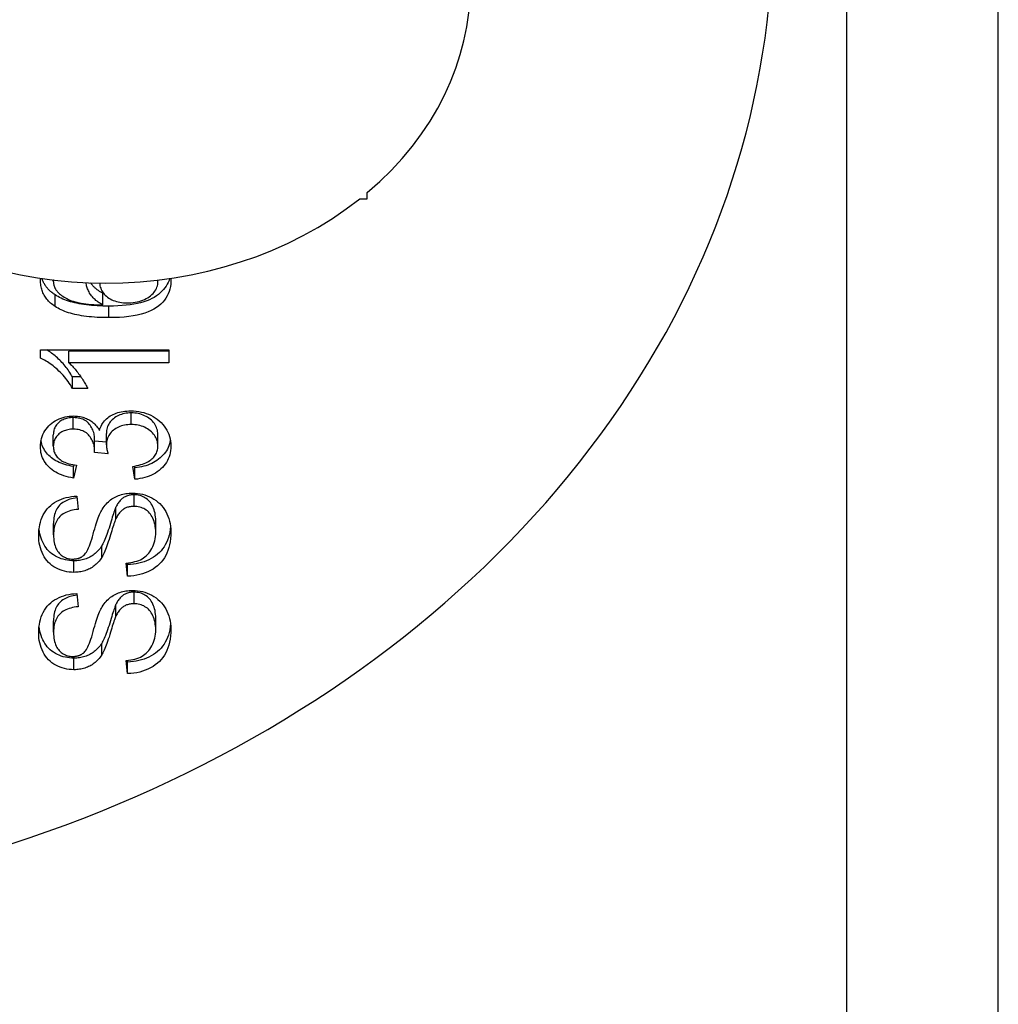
# Model space of a CAD drawing. Header units: inches. Extents: x 4.7 to 53.3, y 4.9 to 37.1.
# Tile 24 of 27: x 49.145 to 49.528, y 18.413 to 18.799. Entities that reach past the tile are written whole.
import ezdxf

# ---------------------------------------------------------------- set-up
doc = ezdxf.new("R2010")
doc.units = ezdxf.units.IN
doc.header["$MEASUREMENT"] = 0
doc.layers.add('Visible Edges(ANSI)', color=7, linetype='Continuous', lineweight=25)
doc.layers.add('Visible Tangent Edges(ANSI)', color=7, linetype='Continuous', lineweight=25)

msp = doc.modelspace()

# ---------------------------------------------------------------- linework, layer by layer
at = {"layer": 'Visible Edges(ANSI)'}
for p, q in [((49.28066, 18.7285), (49.28066, 18.73089)), ((49.27775, 18.7285), (49.28066, 18.7285)), ((49.15776, 18.69632), (49.15776, 18.69673)), ((49.19873, 18.69604), (49.19873, 18.69671)), ((49.17716, 18.68694), (49.17716, 18.69148)), ((49.15273, 18.66931), (49.20292, 18.66931)), ((49.15273, 18.66607), (49.15273, 18.66931)), ((49.20292, 18.66931), (49.20292, 18.66429)), ((49.16382, 18.66429), (49.16382, 18.66883)), ((49.20292, 18.66883), (49.16382, 18.66883)), ((49.20292, 18.66429), (49.16382, 18.66429)), ((49.16527, 18.65426), (49.16527, 18.65879)), ((49.16856, 18.65879), (49.16527, 18.65879)), ((49.17121, 18.65426), (49.16527, 18.65426)), ((49.15776, 18.63161), (49.15776, 18.63614)), ((49.17392, 18.62996), (49.17392, 18.63449)), ((49.17853, 18.63214), (49.17853, 18.63667)), ((49.19869, 18.63173), (49.19869, 18.63627)), ((49.17853, 18.63322), (49.17392, 18.63367)), ((49.17921, 18.62862), (49.17384, 18.62915)), ((49.16582, 18.62436), (49.16568, 18.62374)), ((49.16679, 18.62422), (49.16568, 18.61921)), ((49.16568, 18.61921), (49.16568, 18.62374)), ((49.18966, 18.61871), (49.18886, 18.62373)), ((49.18966, 18.62324), (49.18956, 18.62385)), ((49.18966, 18.61871), (49.18966, 18.62324)), ((49.16698, 18.6121), (49.16748, 18.60693)), ((49.1823, 18.60332), (49.1823, 18.60785)), ((49.15787, 18.59693), (49.15787, 18.60147)), ((49.19785, 18.59796), (49.19785, 18.60249)), ((49.18684, 18.58076), (49.1863, 18.58587)), ((49.18684, 18.5853), (49.18677, 18.58592)), ((49.18684, 18.58076), (49.18684, 18.5853)), ((49.16698, 18.574), (49.16748, 18.56883)), ((49.1823, 18.56521), (49.1823, 18.56975)), ((49.15787, 18.55883), (49.15787, 18.56336)), ((49.19785, 18.55986), (49.19785, 18.56439)), ((49.18684, 18.54266), (49.1863, 18.54777)), ((49.18684, 18.54719), (49.18677, 18.54782)), ((49.18684, 18.54266), (49.18684, 18.54719))]:
    msp.add_line(p, q, dxfattribs=at)
at = {"layer": 'Visible Edges(ANSI)', "flags": 128}
for points in [[(49.15273, 18.69663), (49.15273, 18.69666), (49.15273, 18.6967), (49.15273, 18.69673), (49.15273, 18.69676), (49.15273, 18.69679), (49.15273, 18.69683), (49.15273, 18.69686), (49.15273, 18.69689), (49.15273, 18.69692), (49.15273, 18.69695), (49.15273, 18.69699), (49.15273, 18.69702), (49.15273, 18.69705), (49.15273, 18.69708), (49.15274, 18.69711), (49.15274, 18.69715), (49.15274, 18.69718), (49.15274, 18.69721), (49.15274, 18.69724), (49.15274, 18.69727), (49.15274, 18.6973), (49.15275, 18.69733), (49.15275, 18.69737), (49.15275, 18.6974)], [(49.15844, 18.68635), (49.15798, 18.68667), (49.15753, 18.687), (49.1571, 18.68734), (49.1567, 18.68769), (49.15631, 18.68805), (49.15594, 18.68842), (49.1556, 18.6888), (49.15527, 18.68918), (49.15496, 18.68958), (49.15467, 18.68998), (49.1544, 18.6904), (49.15416, 18.69082), (49.15393, 18.69125), (49.15372, 18.6917), (49.15353, 18.69215), (49.15336, 18.69261), (49.15321, 18.69308), (49.15308, 18.69356), (49.15298, 18.69405), (49.15289, 18.69455), (49.15282, 18.69505), (49.15277, 18.69557), (49.15274, 18.6961), (49.15273, 18.69663)], [(49.15844, 18.69088), (49.15812, 18.6911), (49.15781, 18.69133), (49.15751, 18.69155), (49.15722, 18.69178), (49.15694, 18.69202), (49.15666, 18.69226), (49.1564, 18.6925), (49.15614, 18.69275), (49.15589, 18.693), (49.15566, 18.69326), (49.15543, 18.69352), (49.15521, 18.69379), (49.155, 18.69406), (49.1548, 18.69433), (49.15461, 18.69461), (49.15443, 18.6949), (49.15426, 18.69518), (49.15409, 18.69547), (49.15394, 18.69577), (49.15379, 18.69607), (49.15366, 18.69638), (49.15353, 18.69668), (49.15341, 18.697), (49.15331, 18.69732)], [(49.15777, 18.69673), (49.15777, 18.69671), (49.15777, 18.69669), (49.15777, 18.69668), (49.15777, 18.69666), (49.15777, 18.69664), (49.15777, 18.69663), (49.15776, 18.69661), (49.15776, 18.69659), (49.15776, 18.69658), (49.15776, 18.69656), (49.15776, 18.69654), (49.15776, 18.69652), (49.15776, 18.69651), (49.15776, 18.69649), (49.15776, 18.69647), (49.15776, 18.69646), (49.15776, 18.69644), (49.15776, 18.69642), (49.15776, 18.69641), (49.15776, 18.69639), (49.15776, 18.69637), (49.15776, 18.69635), (49.15776, 18.69634), (49.15776, 18.69632)], [(49.15776, 18.69632), (49.15776, 18.69612), (49.15777, 18.69592), (49.15778, 18.69573), (49.1578, 18.69554), (49.15783, 18.69535), (49.15786, 18.69516), (49.1579, 18.69497), (49.15794, 18.69479), (49.15799, 18.6946), (49.15804, 18.69442), (49.1581, 18.69425), (49.15817, 18.69407), (49.15824, 18.6939), (49.15832, 18.69372), (49.1584, 18.69355), (49.15849, 18.69338), (49.15858, 18.69322), (49.15868, 18.69306), (49.15879, 18.69289), (49.1589, 18.69273), (49.15901, 18.69258), (49.15914, 18.69242), (49.15926, 18.69227), (49.1594, 18.69211)], [(49.2033, 18.69732), (49.20305, 18.69652), (49.20273, 18.69576), (49.20236, 18.69501), (49.20193, 18.69429), (49.20144, 18.69359), (49.20089, 18.69292), (49.20029, 18.69227), (49.19963, 18.69164), (49.19891, 18.69104), (49.19813, 18.69046), (49.19729, 18.68991), (49.19637, 18.68941), (49.19538, 18.68894), (49.19431, 18.68852), (49.19317, 18.68813), (49.19195, 18.68779), (49.19066, 18.68748), (49.18929, 18.68722), (49.18785, 18.687), (49.18633, 18.68682), (49.18474, 18.68667), (49.18308, 18.68657), (49.18133, 18.68651), (49.17952, 18.68649)], [(49.20376, 18.69616), (49.20372, 18.69513), (49.2036, 18.69413), (49.2034, 18.69316), (49.20313, 18.69223), (49.20278, 18.69133), (49.20235, 18.69046), (49.20184, 18.68962), (49.20125, 18.68881), (49.20058, 18.68804), (49.19984, 18.6873), (49.19902, 18.68659), (49.19812, 18.68591), (49.19713, 18.68528), (49.19603, 18.68471), (49.19484, 18.68418), (49.19354, 18.68372), (49.19215, 18.6833), (49.19065, 18.68295), (49.18905, 18.68264), (49.18734, 18.6824), (49.18554, 18.6822), (49.18363, 18.68207), (49.18163, 18.68198), (49.17952, 18.68196)], [(49.18672, 18.68772), (49.18751, 18.68774), (49.18829, 18.68779), (49.18906, 18.68788), (49.18982, 18.688), (49.19057, 18.68815), (49.19132, 18.68834), (49.19205, 18.68857), (49.19278, 18.68883), (49.19348, 18.68912), (49.19414, 18.68943), (49.19476, 18.68978), (49.19533, 18.69015), (49.19587, 18.69054), (49.19635, 18.69097), (49.1968, 18.69142), (49.1972, 18.6919), (49.19756, 18.69239), (49.19787, 18.69289), (49.19813, 18.6934), (49.19835, 18.69391), (49.19851, 18.69444), (49.19863, 18.69496), (49.1987, 18.6955), (49.19873, 18.69604)], [(49.19873, 18.69604), (49.19873, 18.69607), (49.19873, 18.6961), (49.19873, 18.69613), (49.19873, 18.69615), (49.19872, 18.69618), (49.19872, 18.69621), (49.19872, 18.69624), (49.19872, 18.69627), (49.19872, 18.69629), (49.19872, 18.69632), (49.19872, 18.69635), (49.19872, 18.69638), (49.19872, 18.69641), (49.19871, 18.69643), (49.19871, 18.69646), (49.19871, 18.69649), (49.19871, 18.69652), (49.19871, 18.69654), (49.1987, 18.69657), (49.1987, 18.6966), (49.1987, 18.69663), (49.1987, 18.69666), (49.19869, 18.69668), (49.19869, 18.69671)], [(49.2037, 18.69738), (49.2037, 18.69733), (49.20371, 18.69728), (49.20371, 18.69723), (49.20371, 18.69718), (49.20372, 18.69713), (49.20372, 18.69708), (49.20373, 18.69703), (49.20373, 18.69698), (49.20373, 18.69693), (49.20374, 18.69688), (49.20374, 18.69683), (49.20374, 18.69678), (49.20374, 18.69673), (49.20375, 18.69667), (49.20375, 18.69662), (49.20375, 18.69657), (49.20375, 18.69652), (49.20375, 18.69647), (49.20375, 18.69642), (49.20375, 18.69637), (49.20376, 18.69632), (49.20376, 18.69627), (49.20376, 18.69622), (49.20376, 18.69616)], [(49.1594, 18.69211), (49.15976, 18.69173), (49.16015, 18.69135), (49.16057, 18.69099), (49.16101, 18.69065), (49.16149, 18.69031), (49.16199, 18.69), (49.16252, 18.68969), (49.16307, 18.6894), (49.16366, 18.68912), (49.16427, 18.68886), (49.1649, 18.68861), (49.16557, 18.68838), (49.16627, 18.68816), (49.16703, 18.68796), (49.16782, 18.68777), (49.16867, 18.68761), (49.16956, 18.68746), (49.17051, 18.68733), (49.1715, 18.68722), (49.17253, 18.68713), (49.17362, 18.68706), (49.17475, 18.687), (49.17593, 18.68696), (49.17716, 18.68694)], [(49.17716, 18.68694), (49.17666, 18.68722), (49.17618, 18.6875), (49.17573, 18.68779), (49.17529, 18.68809), (49.17487, 18.6884), (49.17447, 18.68872), (49.17409, 18.68905), (49.17373, 18.68939), (49.17339, 18.68974), (49.17307, 18.6901), (49.17277, 18.69046), (49.17249, 18.69084), (49.17223, 18.69122), (49.17198, 18.69161), (49.17176, 18.69201), (49.17155, 18.69241), (49.17137, 18.69281), (49.1712, 18.69321), (49.17104, 18.69362), (49.17091, 18.69403), (49.1708, 18.69444), (49.1707, 18.69485), (49.17062, 18.69527), (49.17056, 18.69568)], [(49.17716, 18.69148), (49.17689, 18.69162), (49.17663, 18.69177), (49.17638, 18.69191), (49.17613, 18.69206), (49.17589, 18.69222), (49.17566, 18.69237), (49.17542, 18.69253), (49.1752, 18.69269), (49.17498, 18.69286), (49.17476, 18.69302), (49.17455, 18.69319), (49.17435, 18.69336), (49.17415, 18.69354), (49.17396, 18.69371), (49.17377, 18.69389), (49.17359, 18.69407), (49.17341, 18.69426), (49.17324, 18.69444), (49.17307, 18.69463), (49.17291, 18.69482), (49.17275, 18.69502), (49.1726, 18.69521), (49.17246, 18.69541), (49.17232, 18.69562)], [(49.17591, 18.69553), (49.17595, 18.69499), (49.17603, 18.69447), (49.17615, 18.69396), (49.17632, 18.69346), (49.17652, 18.69298), (49.17676, 18.69251), (49.17704, 18.69205), (49.17736, 18.69161), (49.17772, 18.69118), (49.17812, 18.69077), (49.17856, 18.69036), (49.17903, 18.68998), (49.17954, 18.68962), (49.18007, 18.68929), (49.18063, 18.68899), (49.18121, 18.68872), (49.18181, 18.68849), (49.18244, 18.68829), (49.18309, 18.68811), (49.18377, 18.68797), (49.18447, 18.68786), (49.1852, 18.68778), (49.18595, 18.68774), (49.18672, 18.68772)], [(49.17952, 18.68649), (49.17833, 18.6865), (49.17716, 18.68652), (49.17602, 18.68656), (49.17491, 18.68661), (49.17383, 18.68668), (49.17277, 18.68677), (49.17174, 18.68687), (49.17074, 18.68698), (49.16977, 18.68711), (49.16882, 18.68725), (49.1679, 18.68741), (49.16701, 18.68759), (49.16614, 18.68778), (49.16531, 18.68799), (49.1645, 18.68821), (49.16372, 18.68844), (49.16296, 18.6887), (49.16223, 18.68896), (49.16153, 18.68925), (49.16086, 18.68954), (49.16022, 18.68986), (49.1596, 18.69018), (49.15901, 18.69053), (49.15844, 18.69088)], [(49.17952, 18.68196), (49.17833, 18.68197), (49.17716, 18.68199), (49.17602, 18.68203), (49.17491, 18.68208), (49.17383, 18.68215), (49.17277, 18.68223), (49.17174, 18.68233), (49.17074, 18.68245), (49.16977, 18.68258), (49.16882, 18.68272), (49.1679, 18.68288), (49.16701, 18.68306), (49.16614, 18.68325), (49.16531, 18.68345), (49.1645, 18.68367), (49.16372, 18.68391), (49.16296, 18.68416), (49.16223, 18.68443), (49.16153, 18.68471), (49.16086, 18.68501), (49.16022, 18.68532), (49.1596, 18.68565), (49.15901, 18.68599), (49.15844, 18.68635)], [(49.16527, 18.65879), (49.16494, 18.65935), (49.1646, 18.6599), (49.16426, 18.66045), (49.1639, 18.66098), (49.16354, 18.6615), (49.16316, 18.66201), (49.16278, 18.66251), (49.16238, 18.66301), (49.16198, 18.66349), (49.16157, 18.66396), (49.16115, 18.66443), (49.16072, 18.66488), (49.16028, 18.66533), (49.15983, 18.66577), (49.15937, 18.66619), (49.1589, 18.6666), (49.15844, 18.667), (49.15799, 18.66738), (49.15753, 18.66774), (49.15707, 18.66809), (49.15662, 18.66842), (49.15617, 18.66873), (49.15572, 18.66903), (49.15528, 18.66931)], [(49.16527, 18.65426), (49.16486, 18.65495), (49.16444, 18.65563), (49.164, 18.6563), (49.16355, 18.65695), (49.16308, 18.65758), (49.1626, 18.6582), (49.16211, 18.65881), (49.1616, 18.6594), (49.16107, 18.65997), (49.16054, 18.66053), (49.15998, 18.66108), (49.15942, 18.66161), (49.15884, 18.66212), (49.15827, 18.66261), (49.1577, 18.66307), (49.15714, 18.66351), (49.15658, 18.66392), (49.15602, 18.6643), (49.15546, 18.66466), (49.15491, 18.66499), (49.15436, 18.6653), (49.15381, 18.66558), (49.15327, 18.66584), (49.15273, 18.66607)], [(49.16382, 18.66429), (49.16417, 18.66398), (49.16452, 18.66366), (49.16487, 18.66332), (49.16522, 18.66296), (49.16557, 18.66259), (49.16592, 18.6622), (49.16627, 18.6618), (49.16662, 18.66138), (49.16697, 18.66094), (49.16732, 18.66049), (49.16768, 18.66002), (49.16803, 18.65954), (49.16837, 18.65905), (49.1687, 18.65858), (49.16902, 18.65811), (49.16932, 18.65764), (49.16961, 18.65719), (49.16988, 18.65675), (49.17014, 18.65631), (49.17038, 18.65588), (49.17061, 18.65547), (49.17083, 18.65506), (49.17103, 18.65465), (49.17121, 18.65426)], [(49.15273, 18.63152), (49.15276, 18.63234), (49.15284, 18.63315), (49.15297, 18.63394), (49.15317, 18.63472), (49.15341, 18.63548), (49.15371, 18.63623), (49.15407, 18.63696), (49.15448, 18.63767), (49.15494, 18.63835), (49.15544, 18.639), (49.15598, 18.6396), (49.15655, 18.64016), (49.15717, 18.64068), (49.15783, 18.64115), (49.15853, 18.64159), (49.15926, 18.64198), (49.16003, 18.64233), (49.1608, 18.64264), (49.16159, 18.64289), (49.16238, 18.64311), (49.16319, 18.64327), (49.16401, 18.64339), (49.16484, 18.64346), (49.16568, 18.64348)], [(49.16557, 18.64284), (49.16501, 18.64283), (49.16447, 18.64279), (49.16395, 18.64272), (49.16344, 18.64263), (49.16295, 18.64252), (49.16247, 18.64237), (49.16202, 18.64221), (49.16157, 18.64201), (49.16115, 18.64179), (49.16074, 18.64154), (49.16035, 18.64127), (49.15997, 18.64097), (49.15962, 18.64065), (49.15929, 18.64032), (49.159, 18.63997), (49.15874, 18.6396), (49.15851, 18.63922), (49.15831, 18.63883), (49.15814, 18.63842), (49.158, 18.63799), (49.1579, 18.63755), (49.15782, 18.6371), (49.15777, 18.63663), (49.15776, 18.63614)], [(49.17392, 18.63449), (49.1739, 18.63502), (49.17386, 18.63554), (49.17379, 18.63606), (49.17369, 18.63656), (49.17356, 18.63705), (49.1734, 18.63754), (49.17322, 18.63802), (49.173, 18.63849), (49.17276, 18.63895), (49.17249, 18.6394), (49.17219, 18.63984), (49.17186, 18.64027), (49.1715, 18.64068), (49.17111, 18.64106), (49.17069, 18.6414), (49.17025, 18.6417), (49.16977, 18.64197), (49.16926, 18.6422), (49.16872, 18.6424), (49.16815, 18.64256), (49.16755, 18.64268), (49.16692, 18.64277), (49.16626, 18.64282), (49.16557, 18.64284)], [(49.16568, 18.64348), (49.16622, 18.64347), (49.16675, 18.64344), (49.16727, 18.64339), (49.16778, 18.64332), (49.16829, 18.64323), (49.16878, 18.64312), (49.16927, 18.643), (49.16975, 18.64285), (49.17022, 18.64268), (49.17069, 18.64249), (49.17114, 18.64229), (49.17159, 18.64206), (49.17203, 18.64182), (49.17245, 18.64155), (49.17286, 18.64127), (49.17325, 18.64096), (49.17362, 18.64064), (49.17398, 18.6403), (49.17433, 18.63994), (49.17466, 18.63956), (49.17497, 18.63916), (49.17527, 18.63874), (49.17555, 18.6383), (49.17582, 18.63784)], [(49.17582, 18.63784), (49.17601, 18.63844), (49.17623, 18.63901), (49.17647, 18.63956), (49.17675, 18.64009), (49.17706, 18.64059), (49.1774, 18.64107), (49.17777, 18.64153), (49.17817, 18.64197), (49.1786, 18.64238), (49.17906, 18.64277), (49.17955, 18.64314), (49.18007, 18.64348), (49.18062, 18.6438), (49.18119, 18.64409), (49.18178, 18.64435), (49.1824, 18.64459), (49.18304, 18.64479), (49.1837, 18.64497), (49.18438, 18.64513), (49.18508, 18.64525), (49.18581, 18.64535), (49.18656, 18.64542), (49.18734, 18.64546), (49.18813, 18.64547)], [(49.18825, 18.64468), (49.18755, 18.64466), (49.18688, 18.64462), (49.18622, 18.64454), (49.18559, 18.64443), (49.18498, 18.64429), (49.18439, 18.64412), (49.18382, 18.64391), (49.18327, 18.64368), (49.18274, 18.64341), (49.18223, 18.64311), (49.18174, 18.64278), (49.18127, 18.64242), (49.18083, 18.64204), (49.18043, 18.64163), (49.18007, 18.64121), (49.17975, 18.64078), (49.17946, 18.64032), (49.17921, 18.63985), (49.179, 18.63937), (49.17883, 18.63886), (49.1787, 18.63834), (49.1786, 18.6378), (49.17855, 18.63725), (49.17853, 18.63667)], [(49.18813, 18.64547), (49.1892, 18.64545), (49.19025, 18.64536), (49.19127, 18.64523), (49.19226, 18.64504), (49.19322, 18.64479), (49.19416, 18.6445), (49.19507, 18.64414), (49.19595, 18.64374), (49.1968, 18.64327), (49.19763, 18.64276), (49.19843, 18.64219), (49.1992, 18.64156), (49.19993, 18.6409), (49.20059, 18.6402), (49.20119, 18.63948), (49.20173, 18.63873), (49.20221, 18.63795), (49.20262, 18.63714), (49.20297, 18.63631), (49.20325, 18.63544), (49.20347, 18.63455), (49.20363, 18.63363), (49.20372, 18.63268), (49.20376, 18.6317)], [(49.19869, 18.63627), (49.19867, 18.63685), (49.1986, 18.63742), (49.1985, 18.63797), (49.19835, 18.63851), (49.19817, 18.63903), (49.19794, 18.63954), (49.19766, 18.64003), (49.19735, 18.6405), (49.19699, 18.64096), (49.1966, 18.64141), (49.19616, 18.64184), (49.19568, 18.64225), (49.19517, 18.64264), (49.19463, 18.64299), (49.19408, 18.64331), (49.19351, 18.6436), (49.19292, 18.64385), (49.19231, 18.64407), (49.19169, 18.64426), (49.19104, 18.64441), (49.19037, 18.64453), (49.18968, 18.64461), (49.18897, 18.64466), (49.18825, 18.64468)], [(49.16557, 18.63831), (49.16501, 18.63829), (49.16447, 18.63826), (49.16395, 18.63819), (49.16344, 18.6381), (49.16295, 18.63798), (49.16247, 18.63784), (49.16202, 18.63767), (49.16157, 18.63748), (49.16115, 18.63726), (49.16074, 18.63701), (49.16035, 18.63674), (49.15997, 18.63644), (49.15962, 18.63612), (49.15929, 18.63578), (49.159, 18.63543), (49.15874, 18.63507), (49.15851, 18.63469), (49.15831, 18.6343), (49.15814, 18.63389), (49.158, 18.63346), (49.1579, 18.63302), (49.15782, 18.63256), (49.15777, 18.63209), (49.15776, 18.63161)], [(49.17392, 18.62996), (49.1739, 18.63049), (49.17386, 18.63101), (49.17379, 18.63152), (49.17369, 18.63203), (49.17356, 18.63252), (49.1734, 18.63301), (49.17322, 18.63348), (49.173, 18.63395), (49.17276, 18.63441), (49.17249, 18.63486), (49.17219, 18.6353), (49.17186, 18.63574), (49.1715, 18.63615), (49.17111, 18.63652), (49.17069, 18.63686), (49.17025, 18.63716), (49.16977, 18.63743), (49.16926, 18.63766), (49.16872, 18.63786), (49.16815, 18.63802), (49.16755, 18.63815), (49.16692, 18.63824), (49.16626, 18.63829), (49.16557, 18.63831)], [(49.18825, 18.64015), (49.18755, 18.64013), (49.18688, 18.64008), (49.18622, 18.64), (49.18559, 18.63989), (49.18498, 18.63975), (49.18439, 18.63958), (49.18382, 18.63938), (49.18327, 18.63914), (49.18274, 18.63887), (49.18223, 18.63858), (49.18174, 18.63825), (49.18127, 18.63789), (49.18083, 18.6375), (49.18043, 18.6371), (49.18007, 18.63668), (49.17975, 18.63624), (49.17946, 18.63579), (49.17921, 18.63532), (49.179, 18.63483), (49.17883, 18.63433), (49.1787, 18.63381), (49.1786, 18.63327), (49.17855, 18.63271), (49.17853, 18.63214)], [(49.19869, 18.63173), (49.19867, 18.63232), (49.1986, 18.63289), (49.1985, 18.63344), (49.19835, 18.63398), (49.19817, 18.6345), (49.19794, 18.635), (49.19766, 18.6355), (49.19735, 18.63597), (49.19699, 18.63643), (49.1966, 18.63687), (49.19616, 18.6373), (49.19568, 18.63772), (49.19517, 18.6381), (49.19463, 18.63846), (49.19408, 18.63878), (49.19351, 18.63907), (49.19292, 18.63932), (49.19231, 18.63954), (49.19169, 18.63972), (49.19104, 18.63988), (49.19037, 18.63999), (49.18968, 18.64008), (49.18897, 18.64013), (49.18825, 18.64015)], [(49.16568, 18.61921), (49.16468, 18.61938), (49.1637, 18.61958), (49.16277, 18.61982), (49.16188, 18.62009), (49.16102, 18.62039), (49.16021, 18.62072), (49.15943, 18.62109), (49.15869, 18.62149), (49.15799, 18.62192), (49.15733, 18.62238), (49.1567, 18.62287), (49.15612, 18.6234), (49.15558, 18.62395), (49.15508, 18.62453), (49.15464, 18.62513), (49.15424, 18.62575), (49.15388, 18.62639), (49.15358, 18.62706), (49.15332, 18.62774), (49.1531, 18.62845), (49.15294, 18.62919), (49.15282, 18.62994), (49.15275, 18.63072), (49.15273, 18.63152)], [(49.16568, 18.62374), (49.1648, 18.62389), (49.16394, 18.62407), (49.16311, 18.62426), (49.16232, 18.62449), (49.16155, 18.62473), (49.16081, 18.62501), (49.1601, 18.62531), (49.15942, 18.62563), (49.15877, 18.62597), (49.15815, 18.62635), (49.15756, 18.62674), (49.157, 18.62716), (49.15647, 18.62761), (49.15597, 18.62808), (49.1555, 18.62857), (49.15507, 18.62908), (49.15468, 18.6296), (49.15432, 18.63014), (49.154, 18.6307), (49.15371, 18.63127), (49.15346, 18.63187), (49.15325, 18.63248), (49.15308, 18.6331), (49.15293, 18.63375)], [(49.15776, 18.63161), (49.15777, 18.63113), (49.15782, 18.63066), (49.1579, 18.63021), (49.15801, 18.62977), (49.15815, 18.62934), (49.15832, 18.62893), (49.15852, 18.62853), (49.15876, 18.62814), (49.15902, 18.62777), (49.15932, 18.62741), (49.15965, 18.62706), (49.16001, 18.62673), (49.1604, 18.62642), (49.16082, 18.62612), (49.16127, 18.62585), (49.16176, 18.62559), (49.16228, 18.62535), (49.16283, 18.62513), (49.16341, 18.62493), (49.16402, 18.62475), (49.16467, 18.62459), (49.16534, 18.62445), (49.16605, 18.62433), (49.16679, 18.62422)], [(49.17853, 18.63214), (49.17853, 18.63202), (49.17853, 18.6319), (49.17854, 18.63178), (49.17855, 18.63165), (49.17856, 18.63152), (49.17857, 18.63139), (49.17859, 18.63126), (49.1786, 18.63112), (49.17862, 18.63099), (49.17865, 18.63085), (49.17867, 18.6307), (49.1787, 18.63056), (49.17873, 18.63041), (49.17876, 18.63026), (49.1788, 18.63011), (49.17883, 18.62995), (49.17887, 18.62979), (49.17891, 18.62963), (49.17896, 18.62947), (49.179, 18.6293), (49.17905, 18.62914), (49.1791, 18.62897), (49.17916, 18.62879), (49.17921, 18.62862)], [(49.18886, 18.62373), (49.18971, 18.62388), (49.19052, 18.62405), (49.19128, 18.62424), (49.19201, 18.62444), (49.1927, 18.62466), (49.19335, 18.6249), (49.19395, 18.62515), (49.19452, 18.62542), (49.19505, 18.62571), (49.19553, 18.62601), (49.19598, 18.62633), (49.19638, 18.62667), (49.19675, 18.62702), (49.19709, 18.62739), (49.19739, 18.62776), (49.19766, 18.62815), (49.1979, 18.62856), (49.19811, 18.62897), (49.19829, 18.6294), (49.19843, 18.62984), (49.19854, 18.6303), (49.19862, 18.63076), (49.19867, 18.63124), (49.19869, 18.63173)], [(49.20357, 18.634), (49.20343, 18.63327), (49.20324, 18.63256), (49.203, 18.63186), (49.20272, 18.63119), (49.2024, 18.63054), (49.20204, 18.62991), (49.20163, 18.6293), (49.20118, 18.62871), (49.20069, 18.62814), (49.20015, 18.62759), (49.19957, 18.62706), (49.19896, 18.62656), (49.19833, 18.6261), (49.19767, 18.62567), (49.19698, 18.62528), (49.19627, 18.62492), (49.19553, 18.62459), (49.19477, 18.6243), (49.19398, 18.62404), (49.19317, 18.62381), (49.19233, 18.62362), (49.19146, 18.62346), (49.19057, 18.62334), (49.18966, 18.62324)], [(49.20376, 18.6317), (49.20373, 18.63082), (49.20365, 18.62996), (49.20351, 18.62912), (49.20332, 18.62831), (49.20308, 18.62753), (49.20278, 18.62677), (49.20242, 18.62604), (49.20201, 18.62533), (49.20155, 18.62465), (49.20103, 18.624), (49.20046, 18.62336), (49.19983, 18.62276), (49.19916, 18.62219), (49.19846, 18.62166), (49.19772, 18.62117), (49.19696, 18.62073), (49.19616, 18.62033), (49.19532, 18.61997), (49.19446, 18.61966), (49.19356, 18.61938), (49.19264, 18.61915), (49.19167, 18.61896), (49.19068, 18.61881), (49.18966, 18.61871)], [(49.17384, 18.62915), (49.17385, 18.62919), (49.17385, 18.62923), (49.17386, 18.62928), (49.17386, 18.62932), (49.17387, 18.62936), (49.17387, 18.6294), (49.17388, 18.62943), (49.17388, 18.62947), (49.17389, 18.62951), (49.17389, 18.62955), (49.17389, 18.62958), (49.1739, 18.62961), (49.1739, 18.62965), (49.1739, 18.62968), (49.17391, 18.62971), (49.17391, 18.62974), (49.17391, 18.62977), (49.17391, 18.6298), (49.17391, 18.62983), (49.17391, 18.62986), (49.17392, 18.62988), (49.17392, 18.62991), (49.17392, 18.62993), (49.17392, 18.62996)], [(49.15204, 18.59671), (49.15207, 18.59783), (49.15215, 18.59892), (49.15229, 18.59997), (49.15249, 18.60099), (49.15274, 18.60198), (49.15305, 18.60293), (49.15341, 18.60385), (49.15383, 18.60474), (49.15431, 18.60558), (49.15483, 18.60637), (49.15541, 18.60712), (49.15605, 18.60781), (49.15673, 18.60846), (49.15747, 18.60905), (49.15827, 18.6096), (49.15911, 18.61009), (49.16, 18.61054), (49.16091, 18.61093), (49.16185, 18.61126), (49.16282, 18.61154), (49.16382, 18.61176), (49.16485, 18.61193), (49.1659, 18.61205), (49.16698, 18.6121)], [(49.16705, 18.61143), (49.1663, 18.61133), (49.16559, 18.61121), (49.16491, 18.61106), (49.16426, 18.61089), (49.16364, 18.61068), (49.16305, 18.61046), (49.1625, 18.6102), (49.16197, 18.60992), (49.16148, 18.60961), (49.16102, 18.60927), (49.16058, 18.60891), (49.16018, 18.60852), (49.15981, 18.6081), (49.15948, 18.60765), (49.15917, 18.60717), (49.1589, 18.60666), (49.15866, 18.60612), (49.15845, 18.60554), (49.15827, 18.60494), (49.15813, 18.60431), (49.15802, 18.60364), (49.15794, 18.60295), (49.15789, 18.60222), (49.15787, 18.60147)], [(49.17658, 18.60637), (49.17693, 18.60695), (49.17729, 18.6075), (49.17766, 18.60803), (49.17805, 18.60853), (49.17845, 18.60901), (49.17887, 18.60946), (49.1793, 18.60988), (49.17975, 18.61028), (49.18021, 18.61066), (49.18069, 18.611), (49.18118, 18.61133), (49.18169, 18.61162), (49.18221, 18.61189), (49.18275, 18.61214), (49.18329, 18.61236), (49.18385, 18.61256), (49.18442, 18.61274), (49.18501, 18.6129), (49.1856, 18.61302), (49.18621, 18.61313), (49.18684, 18.61321), (49.18747, 18.61327), (49.18812, 18.61331), (49.18878, 18.61332)], [(49.18935, 18.61265), (49.18896, 18.61264), (49.18858, 18.61262), (49.18821, 18.61258), (49.18784, 18.61253), (49.18749, 18.61246), (49.18714, 18.61237), (49.1868, 18.61227), (49.18647, 18.61216), (49.18615, 18.61203), (49.18584, 18.61188), (49.18553, 18.61172), (49.18524, 18.61154), (49.18495, 18.61135), (49.18467, 18.61114), (49.18439, 18.6109), (49.18413, 18.61064), (49.18387, 18.61037), (49.18363, 18.61007), (49.18338, 18.60975), (49.18315, 18.60941), (49.18293, 18.60905), (49.18271, 18.60867), (49.1825, 18.60827), (49.1823, 18.60785)], [(49.18878, 18.61332), (49.18977, 18.61329), (49.19075, 18.6132), (49.19171, 18.61306), (49.19266, 18.61285), (49.1936, 18.61259), (49.19451, 18.61227), (49.19542, 18.61189), (49.19631, 18.61145), (49.19716, 18.61096), (49.19797, 18.61041), (49.19873, 18.60982), (49.19944, 18.60917), (49.2001, 18.60847), (49.20071, 18.60773), (49.20128, 18.60693), (49.20179, 18.60608), (49.20225, 18.60519), (49.20265, 18.60427), (49.20299, 18.60333), (49.20327, 18.60236), (49.20348, 18.60136), (49.20363, 18.60034), (49.20373, 18.59929), (49.20376, 18.59821)], [(49.19785, 18.60249), (49.19783, 18.60325), (49.19778, 18.60399), (49.19769, 18.60471), (49.19757, 18.6054), (49.19741, 18.60608), (49.19722, 18.60673), (49.19699, 18.60735), (49.19673, 18.60796), (49.19643, 18.60854), (49.19611, 18.60908), (49.19576, 18.60958), (49.19539, 18.61004), (49.19499, 18.61046), (49.19457, 18.61084), (49.19412, 18.61119), (49.19364, 18.6115), (49.19314, 18.61177), (49.19263, 18.612), (49.19212, 18.6122), (49.19159, 18.61236), (49.19104, 18.61249), (49.19049, 18.61258), (49.18993, 18.61263), (49.18935, 18.61265)], [(49.1823, 18.60785), (49.18216, 18.60755), (49.18201, 18.60719), (49.18185, 18.60678), (49.18167, 18.60631), (49.18149, 18.60578), (49.18129, 18.6052), (49.18108, 18.60456), (49.18085, 18.60387), (49.18062, 18.60312), (49.18037, 18.60232), (49.18011, 18.60146), (49.17984, 18.60055), (49.17957, 18.59963), (49.17929, 18.59876), (49.17902, 18.59793), (49.17876, 18.59715), (49.17849, 18.59642), (49.17823, 18.59574), (49.17797, 18.5951), (49.17771, 18.59451), (49.17745, 18.59397), (49.1772, 18.59347), (49.17695, 18.59302), (49.1767, 18.59262)], [(49.18935, 18.60812), (49.18896, 18.60811), (49.18858, 18.60809), (49.18821, 18.60805), (49.18784, 18.60799), (49.18749, 18.60792), (49.18714, 18.60784), (49.1868, 18.60774), (49.18647, 18.60762), (49.18615, 18.60749), (49.18584, 18.60735), (49.18553, 18.60719), (49.18524, 18.60701), (49.18495, 18.60682), (49.18467, 18.6066), (49.18439, 18.60636), (49.18413, 18.60611), (49.18387, 18.60583), (49.18363, 18.60553), (49.18338, 18.60522), (49.18315, 18.60488), (49.18293, 18.60452), (49.18271, 18.60414), (49.1825, 18.60374), (49.1823, 18.60332)], [(49.19785, 18.59796), (49.19783, 18.59872), (49.19778, 18.59946), (49.19769, 18.60017), (49.19757, 18.60087), (49.19741, 18.60154), (49.19722, 18.60219), (49.19699, 18.60282), (49.19673, 18.60343), (49.19643, 18.604), (49.19611, 18.60454), (49.19576, 18.60504), (49.19539, 18.6055), (49.19499, 18.60593), (49.19457, 18.60631), (49.19412, 18.60666), (49.19364, 18.60696), (49.19314, 18.60723), (49.19263, 18.60747), (49.19212, 18.60767), (49.19159, 18.60783), (49.19104, 18.60795), (49.19049, 18.60804), (49.18993, 18.6081), (49.18935, 18.60812)], [(49.16748, 18.60693), (49.1667, 18.60685), (49.16595, 18.60674), (49.16524, 18.6066), (49.16456, 18.60644), (49.16391, 18.60624), (49.1633, 18.60602), (49.16272, 18.60577), (49.16217, 18.60549), (49.16165, 18.60519), (49.16116, 18.60485), (49.16071, 18.60449), (49.16029, 18.6041), (49.15991, 18.60368), (49.15955, 18.60322), (49.15923, 18.60274), (49.15895, 18.60222), (49.1587, 18.60167), (49.15848, 18.60109), (49.15829, 18.60048), (49.15814, 18.59983), (49.15802, 18.59916), (49.15794, 18.59845), (49.15789, 18.5977), (49.15787, 18.59693)], [(49.16984, 18.58908), (49.17013, 18.58938), (49.17041, 18.58975), (49.1707, 18.59019), (49.17099, 18.5907), (49.17129, 18.59128), (49.17158, 18.59193), (49.17188, 18.59265), (49.17218, 18.59343), (49.17248, 18.59429), (49.17278, 18.59522), (49.17308, 18.59622), (49.17338, 18.59729), (49.17368, 18.59836), (49.17398, 18.59938), (49.17427, 18.60034), (49.17455, 18.60124), (49.17483, 18.60208), (49.1751, 18.60287), (49.17536, 18.6036), (49.17562, 18.60427), (49.17587, 18.60488), (49.17611, 18.60544), (49.17635, 18.60593), (49.17658, 18.60637)], [(49.1823, 18.60332), (49.18216, 18.60302), (49.18201, 18.60266), (49.18185, 18.60224), (49.18167, 18.60177), (49.18149, 18.60125), (49.18129, 18.60067), (49.18108, 18.60003), (49.18085, 18.59934), (49.18062, 18.59859), (49.18037, 18.59779), (49.18011, 18.59693), (49.17984, 18.59601), (49.17957, 18.59509), (49.17929, 18.59422), (49.17902, 18.5934), (49.17876, 18.59262), (49.17849, 18.59189), (49.17823, 18.5912), (49.17797, 18.59057), (49.17771, 18.58997), (49.17745, 18.58943), (49.1772, 18.58893), (49.17695, 18.58849), (49.1767, 18.58808)], [(49.20365, 18.60022), (49.20351, 18.59906), (49.20333, 18.59795), (49.20309, 18.59689), (49.2028, 18.59587), (49.20245, 18.59491), (49.20206, 18.59399), (49.20161, 18.59312), (49.2011, 18.59229), (49.20055, 18.59151), (49.19994, 18.59077), (49.19928, 18.59008), (49.19857, 18.58942), (49.19781, 18.58881), (49.19699, 18.58824), (49.19612, 18.58771), (49.1952, 18.58723), (49.19426, 18.5868), (49.19328, 18.58643), (49.19228, 18.58611), (49.19125, 18.58584), (49.19019, 18.58562), (49.1891, 18.58546), (49.18798, 18.58535), (49.18684, 18.5853)], [(49.16584, 18.58229), (49.16489, 18.58232), (49.16397, 18.5824), (49.16305, 18.58254), (49.16216, 18.58273), (49.16128, 18.58298), (49.16042, 18.58328), (49.15958, 18.58364), (49.15875, 18.58405), (49.15795, 18.58451), (49.15721, 18.58503), (49.15651, 18.5856), (49.15586, 18.58621), (49.15526, 18.58688), (49.15471, 18.5876), (49.15421, 18.58837), (49.15376, 18.58919), (49.15335, 18.59005), (49.15301, 18.59093), (49.15271, 18.59183), (49.15247, 18.59276), (49.15228, 18.59371), (49.15215, 18.59469), (49.15207, 18.59569), (49.15204, 18.59671)], [(49.16584, 18.58682), (49.16498, 18.58684), (49.16413, 18.58691), (49.1633, 18.58703), (49.16248, 18.58719), (49.16168, 18.58739), (49.16089, 18.58764), (49.16011, 18.58794), (49.15935, 18.58828), (49.1586, 18.58866), (49.15788, 18.58909), (49.1572, 18.58957), (49.15657, 18.59008), (49.15597, 18.59064), (49.15542, 18.59123), (49.1549, 18.59187), (49.15443, 18.59255), (49.15399, 18.59328), (49.1536, 18.59404), (49.15325, 18.59483), (49.15295, 18.59563), (49.15269, 18.59646), (49.15247, 18.5973), (49.1523, 18.59817), (49.15217, 18.59905)], [(49.15787, 18.59693), (49.15789, 18.59613), (49.15793, 18.59536), (49.15801, 18.59464), (49.15812, 18.59395), (49.15826, 18.59329), (49.15843, 18.59267), (49.15862, 18.59209), (49.15885, 18.59155), (49.15912, 18.59105), (49.15941, 18.59058), (49.15973, 18.59014), (49.16008, 18.58975), (49.16046, 18.58939), (49.16084, 18.58906), (49.16124, 18.58876), (49.16165, 18.58849), (49.16208, 18.58826), (49.16251, 18.58806), (49.16296, 18.58788), (49.16342, 18.58774), (49.16389, 18.58763), (49.16438, 18.58755), (49.16487, 18.58751), (49.16538, 18.58749)], [(49.1863, 18.58587), (49.18722, 18.58598), (49.1881, 18.58612), (49.18894, 18.58628), (49.18973, 18.58648), (49.19048, 18.58671), (49.19119, 18.58697), (49.19185, 18.58725), (49.19248, 18.58757), (49.19306, 18.58792), (49.19362, 18.58832), (49.19415, 18.58877), (49.19465, 18.58926), (49.19512, 18.5898), (49.19556, 18.59038), (49.19598, 18.59101), (49.19636, 18.59168), (49.19671, 18.59239), (49.19701, 18.59312), (49.19727, 18.59387), (49.19748, 18.59465), (49.19764, 18.59544), (49.19776, 18.59626), (49.19783, 18.5971), (49.19785, 18.59796)], [(49.20376, 18.59821), (49.20373, 18.59684), (49.20363, 18.59554), (49.20348, 18.59428), (49.20326, 18.59309), (49.20298, 18.59196), (49.20264, 18.59088), (49.20224, 18.58986), (49.20177, 18.58889), (49.20125, 18.58798), (49.20066, 18.58712), (49.20001, 18.58631), (49.1993, 18.58556), (49.19852, 18.58485), (49.19769, 18.58419), (49.19679, 18.58358), (49.19583, 18.58302), (49.19482, 18.58252), (49.19378, 18.58208), (49.19271, 18.5817), (49.1916, 18.58139), (49.19046, 18.58114), (49.18928, 18.58095), (49.18808, 18.58082), (49.18684, 18.58076)], [(49.1767, 18.59262), (49.17638, 18.59214), (49.17605, 18.59168), (49.17571, 18.59125), (49.17535, 18.59083), (49.17498, 18.59044), (49.1746, 18.59006), (49.17421, 18.58971), (49.1738, 18.58938), (49.17338, 18.58907), (49.17295, 18.58877), (49.17251, 18.5885), (49.17205, 18.58826), (49.17158, 18.58803), (49.1711, 18.58782), (49.17062, 18.58763), (49.17012, 18.58746), (49.16962, 18.58731), (49.16911, 18.58718), (49.16858, 18.58707), (49.16805, 18.58698), (49.16751, 18.58691), (49.16696, 18.58686), (49.1664, 18.58683), (49.16584, 18.58682)], [(49.16538, 18.58749), (49.1656, 18.58749), (49.16582, 18.5875), (49.16604, 18.58752), (49.16626, 18.58754), (49.16647, 18.58756), (49.16667, 18.58759), (49.16688, 18.58763), (49.16708, 18.58767), (49.16728, 18.58771), (49.16747, 18.58777), (49.16766, 18.58782), (49.16785, 18.58789), (49.16803, 18.58796), (49.16821, 18.58803), (49.16839, 18.58811), (49.16856, 18.5882), (49.16874, 18.58829), (49.1689, 18.58838), (49.16907, 18.58849), (49.16923, 18.58859), (49.16939, 18.58871), (49.16954, 18.58883), (49.16969, 18.58895), (49.16984, 18.58908)], [(49.1767, 18.58808), (49.17638, 18.58761), (49.17605, 18.58715), (49.17571, 18.58671), (49.17535, 18.5863), (49.17498, 18.5859), (49.1746, 18.58553), (49.17421, 18.58517), (49.1738, 18.58484), (49.17338, 18.58453), (49.17295, 18.58424), (49.17251, 18.58397), (49.17205, 18.58372), (49.17158, 18.58349), (49.1711, 18.58328), (49.17062, 18.58309), (49.17012, 18.58292), (49.16962, 18.58278), (49.16911, 18.58265), (49.16858, 18.58254), (49.16805, 18.58245), (49.16751, 18.58238), (49.16696, 18.58233), (49.1664, 18.5823), (49.16584, 18.58229)], [(49.15204, 18.55861), (49.15207, 18.55973), (49.15215, 18.56082), (49.15229, 18.56187), (49.15249, 18.56289), (49.15274, 18.56387), (49.15305, 18.56483), (49.15341, 18.56575), (49.15383, 18.56663), (49.15431, 18.56748), (49.15483, 18.56827), (49.15541, 18.56901), (49.15605, 18.56971), (49.15673, 18.57035), (49.15747, 18.57095), (49.15827, 18.57149), (49.15911, 18.57199), (49.16, 18.57243), (49.16091, 18.57282), (49.16185, 18.57316), (49.16282, 18.57344), (49.16382, 18.57366), (49.16485, 18.57383), (49.1659, 18.57394), (49.16698, 18.574)], [(49.16705, 18.57332), (49.1663, 18.57323), (49.16559, 18.57311), (49.16491, 18.57296), (49.16426, 18.57278), (49.16364, 18.57258), (49.16305, 18.57235), (49.1625, 18.5721), (49.16197, 18.57181), (49.16148, 18.5715), (49.16102, 18.57117), (49.16058, 18.57081), (49.16018, 18.57041), (49.15981, 18.57), (49.15948, 18.56955), (49.15917, 18.56906), (49.1589, 18.56855), (49.15866, 18.56801), (49.15845, 18.56744), (49.15827, 18.56684), (49.15813, 18.5662), (49.15802, 18.56554), (49.15794, 18.56484), (49.15789, 18.56412), (49.15787, 18.56336)], [(49.17658, 18.56827), (49.17693, 18.56885), (49.17729, 18.5694), (49.17766, 18.56993), (49.17805, 18.57043), (49.17845, 18.57091), (49.17887, 18.57136), (49.1793, 18.57178), (49.17975, 18.57218), (49.18021, 18.57255), (49.18069, 18.5729), (49.18118, 18.57322), (49.18169, 18.57352), (49.18221, 18.57379), (49.18275, 18.57404), (49.18329, 18.57426), (49.18385, 18.57446), (49.18442, 18.57464), (49.18501, 18.57479), (49.1856, 18.57492), (49.18621, 18.57503), (49.18684, 18.57511), (49.18747, 18.57517), (49.18812, 18.5752), (49.18878, 18.57522)], [(49.18935, 18.57455), (49.18896, 18.57454), (49.18858, 18.57452), (49.18821, 18.57448), (49.18784, 18.57442), (49.18749, 18.57435), (49.18714, 18.57427), (49.1868, 18.57417), (49.18647, 18.57405), (49.18615, 18.57392), (49.18584, 18.57378), (49.18553, 18.57362), (49.18524, 18.57344), (49.18495, 18.57325), (49.18467, 18.57303), (49.18439, 18.57279), (49.18413, 18.57254), (49.18387, 18.57226), (49.18363, 18.57196), (49.18338, 18.57165), (49.18315, 18.57131), (49.18293, 18.57095), (49.18271, 18.57057), (49.1825, 18.57017), (49.1823, 18.56975)], [(49.18878, 18.57522), (49.18977, 18.57519), (49.19075, 18.5751), (49.19171, 18.57495), (49.19266, 18.57475), (49.1936, 18.57448), (49.19451, 18.57416), (49.19542, 18.57378), (49.19631, 18.57335), (49.19716, 18.57285), (49.19797, 18.57231), (49.19873, 18.57171), (49.19944, 18.57107), (49.2001, 18.57037), (49.20071, 18.56962), (49.20128, 18.56882), (49.20179, 18.56797), (49.20225, 18.56708), (49.20265, 18.56617), (49.20299, 18.56522), (49.20327, 18.56425), (49.20348, 18.56326), (49.20363, 18.56223), (49.20373, 18.56118), (49.20376, 18.5601)], [(49.19785, 18.56439), (49.19783, 18.56515), (49.19778, 18.56589), (49.19769, 18.5666), (49.19757, 18.5673), (49.19741, 18.56797), (49.19722, 18.56862), (49.19699, 18.56925), (49.19673, 18.56986), (49.19643, 18.57043), (49.19611, 18.57097), (49.19576, 18.57147), (49.19539, 18.57193), (49.19499, 18.57236), (49.19457, 18.57274), (49.19412, 18.57309), (49.19364, 18.57339), (49.19314, 18.57366), (49.19263, 18.5739), (49.19212, 18.5741), (49.19159, 18.57426), (49.19104, 18.57438), (49.19049, 18.57447), (49.18993, 18.57453), (49.18935, 18.57455)], [(49.16748, 18.56883), (49.1667, 18.56875), (49.16595, 18.56864), (49.16524, 18.5685), (49.16456, 18.56833), (49.16391, 18.56814), (49.1633, 18.56792), (49.16272, 18.56767), (49.16217, 18.56739), (49.16165, 18.56708), (49.16116, 18.56675), (49.16071, 18.56638), (49.16029, 18.56599), (49.15991, 18.56557), (49.15955, 18.56512), (49.15923, 18.56463), (49.15895, 18.56412), (49.1587, 18.56357), (49.15848, 18.56299), (49.15829, 18.56237), (49.15814, 18.56173), (49.15802, 18.56105), (49.15794, 18.56034), (49.15789, 18.5596), (49.15787, 18.55883)], [(49.1823, 18.56975), (49.18216, 18.56945), (49.18201, 18.56909), (49.18185, 18.56867), (49.18167, 18.5682), (49.18149, 18.56768), (49.18129, 18.5671), (49.18108, 18.56646), (49.18085, 18.56577), (49.18062, 18.56502), (49.18037, 18.56422), (49.18011, 18.56336), (49.17984, 18.56244), (49.17957, 18.56152), (49.17929, 18.56065), (49.17902, 18.55983), (49.17876, 18.55905), (49.17849, 18.55832), (49.17823, 18.55763), (49.17797, 18.557), (49.17771, 18.5564), (49.17745, 18.55586), (49.1772, 18.55536), (49.17695, 18.55492), (49.1767, 18.55451)], [(49.18935, 18.57001), (49.18896, 18.57), (49.18858, 18.56998), (49.18821, 18.56994), (49.18784, 18.56989), (49.18749, 18.56982), (49.18714, 18.56974), (49.1868, 18.56964), (49.18647, 18.56952), (49.18615, 18.56939), (49.18584, 18.56924), (49.18553, 18.56908), (49.18524, 18.56891), (49.18495, 18.56871), (49.18467, 18.5685), (49.18439, 18.56826), (49.18413, 18.568), (49.18387, 18.56773), (49.18363, 18.56743), (49.18338, 18.56711), (49.18315, 18.56677), (49.18293, 18.56641), (49.18271, 18.56603), (49.1825, 18.56563), (49.1823, 18.56521)], [(49.19785, 18.55986), (49.19783, 18.56062), (49.19778, 18.56135), (49.19769, 18.56207), (49.19757, 18.56276), (49.19741, 18.56344), (49.19722, 18.56409), (49.19699, 18.56472), (49.19673, 18.56532), (49.19643, 18.5659), (49.19611, 18.56644), (49.19576, 18.56694), (49.19539, 18.5674), (49.19499, 18.56782), (49.19457, 18.56821), (49.19412, 18.56855), (49.19364, 18.56886), (49.19314, 18.56913), (49.19263, 18.56936), (49.19212, 18.56956), (49.19159, 18.56972), (49.19104, 18.56985), (49.19049, 18.56994), (49.18993, 18.56999), (49.18935, 18.57001)], [(49.16984, 18.55098), (49.17013, 18.55128), (49.17041, 18.55164), (49.1707, 18.55208), (49.17099, 18.55259), (49.17129, 18.55317), (49.17158, 18.55382), (49.17188, 18.55454), (49.17218, 18.55533), (49.17248, 18.55619), (49.17278, 18.55712), (49.17308, 18.55812), (49.17338, 18.55919), (49.17368, 18.56026), (49.17398, 18.56128), (49.17427, 18.56224), (49.17455, 18.56314), (49.17483, 18.56398), (49.1751, 18.56477), (49.17536, 18.56549), (49.17562, 18.56616), (49.17587, 18.56678), (49.17611, 18.56733), (49.17635, 18.56783), (49.17658, 18.56827)], [(49.1823, 18.56521), (49.18216, 18.56491), (49.18201, 18.56455), (49.18185, 18.56414), (49.18167, 18.56367), (49.18149, 18.56314), (49.18129, 18.56256), (49.18108, 18.56193), (49.18085, 18.56123), (49.18062, 18.56048), (49.18037, 18.55968), (49.18011, 18.55882), (49.17984, 18.55791), (49.17957, 18.55699), (49.17929, 18.55612), (49.17902, 18.55529), (49.17876, 18.55451), (49.17849, 18.55378), (49.17823, 18.5531), (49.17797, 18.55246), (49.17771, 18.55187), (49.17745, 18.55133), (49.1772, 18.55083), (49.17695, 18.55038), (49.1767, 18.54998)], [(49.20365, 18.56212), (49.20351, 18.56096), (49.20333, 18.55984), (49.20309, 18.55878), (49.2028, 18.55777), (49.20245, 18.5568), (49.20206, 18.55588), (49.20161, 18.55501), (49.2011, 18.55419), (49.20055, 18.55341), (49.19994, 18.55267), (49.19928, 18.55197), (49.19857, 18.55132), (49.19781, 18.55071), (49.19699, 18.55014), (49.19612, 18.54961), (49.1952, 18.54913), (49.19426, 18.5487), (49.19328, 18.54832), (49.19228, 18.548), (49.19125, 18.54773), (49.19019, 18.54752), (49.1891, 18.54736), (49.18798, 18.54725), (49.18684, 18.54719)], [(49.16584, 18.54418), (49.16489, 18.54421), (49.16397, 18.54429), (49.16305, 18.54443), (49.16216, 18.54462), (49.16128, 18.54487), (49.16042, 18.54517), (49.15958, 18.54553), (49.15875, 18.54594), (49.15795, 18.54641), (49.15721, 18.54693), (49.15651, 18.54749), (49.15586, 18.54811), (49.15526, 18.54878), (49.15471, 18.5495), (49.15421, 18.55026), (49.15376, 18.55108), (49.15335, 18.55194), (49.15301, 18.55282), (49.15271, 18.55373), (49.15247, 18.55466), (49.15228, 18.55561), (49.15215, 18.55658), (49.15207, 18.55758), (49.15204, 18.55861)], [(49.16584, 18.54872), (49.16498, 18.54874), (49.16413, 18.54881), (49.1633, 18.54892), (49.16248, 18.54908), (49.16168, 18.54929), (49.16089, 18.54954), (49.16011, 18.54983), (49.15935, 18.55017), (49.1586, 18.55056), (49.15788, 18.55099), (49.1572, 18.55146), (49.15657, 18.55198), (49.15597, 18.55253), (49.15542, 18.55313), (49.1549, 18.55377), (49.15443, 18.55445), (49.15399, 18.55517), (49.1536, 18.55593), (49.15325, 18.55672), (49.15295, 18.55753), (49.15269, 18.55835), (49.15247, 18.5592), (49.1523, 18.56006), (49.15217, 18.56095)], [(49.15787, 18.55883), (49.15789, 18.55802), (49.15793, 18.55726), (49.15801, 18.55653), (49.15812, 18.55584), (49.15826, 18.55519), (49.15843, 18.55457), (49.15862, 18.55399), (49.15885, 18.55345), (49.15912, 18.55294), (49.15941, 18.55247), (49.15973, 18.55204), (49.16008, 18.55165), (49.16046, 18.55128), (49.16084, 18.55096), (49.16124, 18.55066), (49.16165, 18.55039), (49.16208, 18.55016), (49.16251, 18.54995), (49.16296, 18.54978), (49.16342, 18.54964), (49.16389, 18.54953), (49.16438, 18.54945), (49.16487, 18.5494), (49.16538, 18.54939)], [(49.1863, 18.54777), (49.18722, 18.54787), (49.1881, 18.54801), (49.18894, 18.54818), (49.18973, 18.54838), (49.19048, 18.5486), (49.19119, 18.54886), (49.19185, 18.54915), (49.19248, 18.54946), (49.19306, 18.54982), (49.19362, 18.55022), (49.19415, 18.55066), (49.19465, 18.55115), (49.19512, 18.55169), (49.19556, 18.55227), (49.19598, 18.5529), (49.19636, 18.55358), (49.19671, 18.55429), (49.19701, 18.55502), (49.19727, 18.55577), (49.19748, 18.55654), (49.19764, 18.55734), (49.19776, 18.55815), (49.19783, 18.55899), (49.19785, 18.55986)], [(49.20376, 18.5601), (49.20373, 18.55874), (49.20363, 18.55743), (49.20348, 18.55618), (49.20326, 18.55499), (49.20298, 18.55385), (49.20264, 18.55277), (49.20224, 18.55175), (49.20177, 18.55079), (49.20125, 18.54988), (49.20066, 18.54902), (49.20001, 18.54821), (49.1993, 18.54745), (49.19852, 18.54674), (49.19769, 18.54608), (49.19679, 18.54547), (49.19583, 18.54492), (49.19482, 18.54441), (49.19378, 18.54397), (49.19271, 18.5436), (49.1916, 18.54328), (49.19046, 18.54303), (49.18928, 18.54284), (49.18808, 18.54272), (49.18684, 18.54266)], [(49.1767, 18.55451), (49.17638, 18.55404), (49.17605, 18.55358), (49.17571, 18.55314), (49.17535, 18.55273), (49.17498, 18.55233), (49.1746, 18.55196), (49.17421, 18.5516), (49.1738, 18.55127), (49.17338, 18.55096), (49.17295, 18.55067), (49.17251, 18.5504), (49.17205, 18.55015), (49.17158, 18.54992), (49.1711, 18.54971), (49.17062, 18.54952), (49.17012, 18.54935), (49.16962, 18.54921), (49.16911, 18.54908), (49.16858, 18.54897), (49.16805, 18.54888), (49.16751, 18.54881), (49.16696, 18.54876), (49.1664, 18.54873), (49.16584, 18.54872)], [(49.16538, 18.54939), (49.1656, 18.54939), (49.16582, 18.5494), (49.16604, 18.54941), (49.16626, 18.54943), (49.16647, 18.54946), (49.16667, 18.54949), (49.16688, 18.54952), (49.16708, 18.54956), (49.16728, 18.54961), (49.16747, 18.54966), (49.16766, 18.54972), (49.16785, 18.54978), (49.16803, 18.54985), (49.16821, 18.54993), (49.16839, 18.55001), (49.16856, 18.55009), (49.16874, 18.55018), (49.1689, 18.55028), (49.16907, 18.55038), (49.16923, 18.55049), (49.16939, 18.5506), (49.16954, 18.55072), (49.16969, 18.55085), (49.16984, 18.55098)], [(49.1767, 18.54998), (49.17638, 18.5495), (49.17605, 18.54904), (49.17571, 18.54861), (49.17535, 18.54819), (49.17498, 18.5478), (49.1746, 18.54742), (49.17421, 18.54707), (49.1738, 18.54674), (49.17338, 18.54643), (49.17295, 18.54614), (49.17251, 18.54587), (49.17205, 18.54562), (49.17158, 18.54539), (49.1711, 18.54518), (49.17062, 18.54499), (49.17012, 18.54482), (49.16962, 18.54467), (49.16911, 18.54454), (49.16858, 18.54443), (49.16805, 18.54434), (49.16751, 18.54427), (49.16696, 18.54422), (49.1664, 18.54419), (49.16584, 18.54418)]]:
    msp.add_lwpolyline(points, dxfattribs=at)
at = {"layer": 'Visible Edges(ANSI)'}
for centre, major_axis, start_param, end_param in [((48.96696, 18.83504), (0.47244, 0), 4.712389, 7.853982), ((49.1783, 18.81219), (0.14272, 0), 5.512224, 7.054146), ((49.1783, 18.81219), (0.14272, 0), 3.941428, 5.48335)]:
    msp.add_ellipse(centre, major_axis=major_axis, ratio=0.817547, start_param=start_param, end_param=end_param, dxfattribs=at)
at = {"layer": 'Visible Tangent Edges(ANSI)'}
for p, q in [((49.5277, 15.67937), (49.5277, 22.0824)), ((49.4683, 22.06823), (49.4683, 15.6652)), ((49.15844, 18.68635), (49.15844, 18.69088)), ((49.17952, 18.68196), (49.17952, 18.68649)), ((49.16557, 18.63831), (49.16557, 18.64284)), ((49.18825, 18.64015), (49.18825, 18.64468)), ((49.18935, 18.60812), (49.18935, 18.61265)), ((49.1767, 18.58808), (49.1767, 18.59262)), ((49.16584, 18.58229), (49.16584, 18.58682)), ((49.18935, 18.57001), (49.18935, 18.57455)), ((49.1767, 18.54998), (49.1767, 18.55451)), ((49.16584, 18.54418), (49.16584, 18.54872))]:
    msp.add_line(p, q, dxfattribs=at)

doc.saveas('drawing.dxf')
